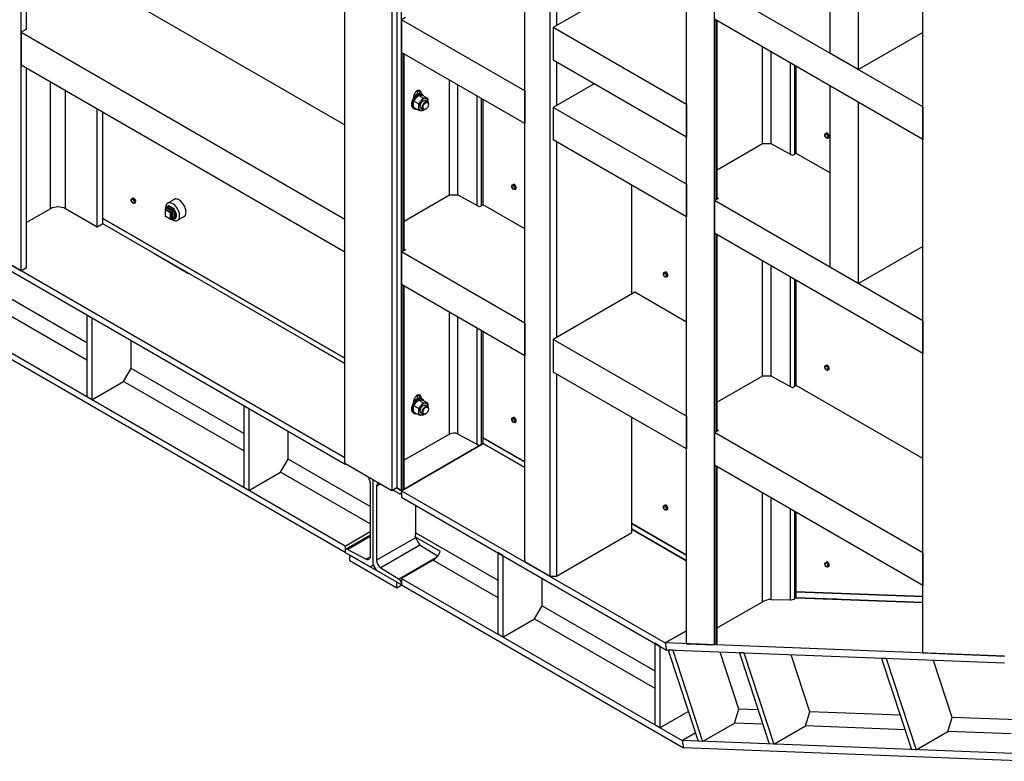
# Model space of a CAD drawing. Header units: millimetres. Extents: x 0 to 25230, y 0 to 17820.
# Tile 23 of 244: x 4573 to 6791, y 7115 to 8785. Entities that reach past the tile are written whole.
import ezdxf

# ---------------------------------------------------------------- set-up
doc = ezdxf.new("R2010")
doc.units = ezdxf.units.MM
doc.linetypes.add('SLD-Sólida', pattern=[0])
doc.layers.add('REFERÊNCIAS', color=9, linetype='SLD-Sólida')

msp = doc.modelspace()

# ---------------------------------------------------------------- linework, layer by layer
at = {"layer": 'REFERÊNCIAS', "linetype": 'SLD-Sólida', "lineweight": 25, "ltscale": 30}
for p, q in [((5305.3, 7785.5), (5305.3, 10820)), ((5411.4, 10758.8), (5411.4, 7724.2)), ((4576.5, 8219.3), (4576.5, 10209.6)), ((5422.7, 9721.1), (5422.7, 7730.8)), ((5433.3, 7724.6), (5433.3, 9715)), ((5711.1, 7564.2), (5711.1, 9554.6)), ((5767.7, 7531.6), (5767.7, 9522.8)), ((6074.7, 7380), (6074.7, 9344.7)), ((6138.3, 7377.5), (6138.3, 9308)), ((4588.9, 8764.1), (4588.9, 9198.9)), ((6398.5, 8709.5), (6398.5, 9157.8)), ((6462.1, 8672.8), (6462.1, 9121.1)), ((6607.1, 7359.3), (6607.1, 9037.4)), ((5781.8, 8992), (5781.8, 8771.5)), ((5958.6, 8873.6), (5774.8, 8767.5)), ((4760.3, 8863.1), (5305.3, 8548.5)), ((6607.1, 8589.1), (6138.3, 8859.7)), ((5441.8, 8789.9), (5433.3, 8784.9)), ((5711.1, 8624.6), (5433.3, 8784.9)), ((5433.3, 8784.9), (5433.3, 8711.5)), ((6607.1, 8515.6), (6138.3, 8786.2)), ((6141.9, 8380), (6141.9, 8784.2)), ((6143.9, 8381.2), (6143.9, 8783)), ((4588.9, 8764.1), (4576.5, 8757)), ((6074.7, 8594.3), (5774.8, 8767.5)), ((5774.8, 8767.5), (5774.8, 8694)), ((4576.5, 8757), (5305.3, 8336.2)), ((4576.5, 8757), (4576.5, 8683.5)), ((6607.1, 8756.5), (6462.1, 8672.8)), ((6245.8, 8505.3), (6245.8, 8724.2)), ((5711.1, 8551.1), (5433.3, 8711.5)), ((5436.8, 8264.4), (5436.8, 8709.4)), ((5438.9, 8265.6), (5438.9, 8708.2)), ((6074.7, 8520.8), (5774.8, 8694)), ((6265.3, 8505.3), (6265.3, 8712.9)), ((6462.1, 8672.8), (6398.5, 8709.5)), ((4576.5, 8683.5), (5305.3, 8262.8)), ((4588.9, 8226.4), (4588.9, 8676.3)), ((5781.8, 8689.9), (5781.8, 8591.9)), ((6308.9, 8481.8), (6308.9, 8687.8)), ((6318.6, 8482), (6318.6, 8682.1)), ((6322.2, 8484.1), (6322.2, 8680.1)), ((5540.8, 8389.7), (5540.8, 8649.4)), ((4642.6, 8359.5), (4642.6, 8645.3)), ((4676.5, 8359.5), (4676.5, 8625.7)), ((5469.3, 8625.3), (5468.6, 8625.7)), ((5469.3, 8626.1), (5469.3, 8625.3)), ((5469.3, 8625.3), (5469.3, 8626.1)), ((5560.2, 8389.7), (5560.2, 8638.2)), ((5866.7, 8640.9), (5774.8, 8587.8)), ((6462.1, 8599.3), (6398.5, 8636)), ((6398.5, 8227.8), (6398.5, 8636)), ((5460.9, 8609.7), (5460.9, 8612.2)), ((5465.9, 8615.2), (5461.9, 8617.4)), ((5462.3, 8617.3), (5462.3, 8618.2)), ((5476.4, 8621.2), (5469.3, 8625.3)), ((5469.3, 8617.5), (5469.3, 8625.3)), ((5469.3, 8617.5), (5469.3, 8625.3)), ((5469.3, 8625.3), (5469.3, 8625.3)), ((5481.6, 8608.7), (5471.2, 8614.7)), ((5476.4, 8621.2), (5476.4, 8618.7)), ((5480, 8616.8), (5477.9, 8618.1)), ((5492.2, 8607.7), (5481.8, 8613.7)), ((5603.8, 8366.2), (5603.8, 8613)), ((5613.6, 8366.4), (5613.6, 8607.4)), ((5617.1, 8368.5), (5617.1, 8605.3)), ((5711.1, 8624.6), (5711.1, 8551.1)), ((4748, 8318.2), (4748, 8584.5)), ((5459.4, 8586), (5461.5, 8584.8)), ((5471, 8595.5), (5460.6, 8601.5)), ((5471, 8581.3), (5460.6, 8587.4)), ((5477.1, 8585.6), (5481.8, 8582.9)), ((5483.7, 8582.5), (5481.6, 8580.4)), ((5486.8, 8583.4), (5487.7, 8583.9)), ((5491.8, 8600.2), (5487.1, 8602.9)), ((5492.7, 8600.4), (5492.6, 8599.5)), ((5492.7, 8599.5), (5492.7, 8600.4)), ((5493.9, 8594.6), (5493.9, 8595.6)), ((6074.7, 8414.7), (5774.8, 8587.8)), ((5774.8, 8587.8), (5774.8, 8514.3)), ((6074.7, 8594.3), (6074.7, 8520.8)), ((6462.1, 8191), (6462.1, 8599.3)), ((6607.1, 8589.1), (6607.1, 8515.6)), ((4760.3, 8325.4), (4760.3, 8577.4)), ((6386.3, 8523.7), (6386.4, 8525.8)), ((6387.8, 8521.2), (6386.3, 8523.7)), ((6386.4, 8525.8), (6386.8, 8528)), ((6386.8, 8528), (6389.5, 8529.6)), ((6386.8, 8528), (6388.6, 8527.8)), ((6389.5, 8518.9), (6387.8, 8521.2)), ((6391.4, 8529.4), (6389.5, 8529.6)), ((6391.3, 8518.7), (6389.5, 8518.9)), ((6390.6, 8527.7), (6393.3, 8529.2)), ((6390.6, 8527.7), (6392.1, 8525.2)), ((6393.3, 8529.2), (6391.4, 8529.4)), ((6392.1, 8525.2), (6393.9, 8522.9)), ((6394.9, 8526.8), (6393.3, 8529.2)), ((6393.4, 8520.7), (6393.3, 8518.6)), ((6393.3, 8518.6), (6396, 8520.1)), ((6393.9, 8522.9), (6393.4, 8520.7)), ((6393.9, 8522.9), (6396.5, 8524.4)), ((6396.5, 8524.4), (6394.9, 8526.8)), ((6396, 8520.1), (6396.2, 8522.3)), ((6396.2, 8522.3), (6396.5, 8524.4)), ((6074.7, 8341.2), (5774.8, 8514.3)), ((5781.8, 8510.2), (5781.8, 8069.3)), ((6245.8, 8505.3), (6143.9, 8446.5)), ((6265.6, 8505.3), (6245.8, 8505.3)), ((6313.7, 8479.2), (6265.6, 8505.3)), ((6322.2, 8484.1), (6313.7, 8479.2)), ((6398.5, 8440), (6322.2, 8484.1)), ((5681.3, 8408.1), (5681.4, 8410.2)), ((5682.8, 8405.6), (5681.3, 8408.1)), ((5681.4, 8410.2), (5681.8, 8412.5)), ((5681.8, 8412.5), (5684.5, 8414)), ((5681.8, 8412.5), (5683.6, 8412.2)), ((5684.5, 8403.4), (5682.8, 8405.6)), ((5686.3, 8413.8), (5684.5, 8414)), ((5685.6, 8412.1), (5688.2, 8413.6)), ((5685.6, 8412.1), (5687.1, 8409.6)), ((5688.2, 8413.6), (5686.3, 8413.8)), ((5687.1, 8409.6), (5688.8, 8407.3)), ((5689.8, 8411.2), (5688.2, 8413.6)), ((5688.4, 8405.1), (5688.3, 8403)), ((5688.3, 8403), (5690.9, 8404.5)), ((5688.8, 8407.3), (5688.4, 8405.1)), ((5688.8, 8407.3), (5691.5, 8408.9)), ((5691.5, 8408.9), (5689.8, 8411.2)), ((5690.9, 8404.5), (5691.2, 8406.7)), ((5691.2, 8406.7), (5691.5, 8408.9)), ((5951.5, 8167.3), (5951.5, 8412.3)), ((6074.7, 8414.7), (6074.7, 8341.2)), ((4824.6, 8379.3), (4825, 8381.6)), ((4825, 8381.6), (4827.7, 8383.1)), ((4825, 8381.6), (4826.8, 8381.3)), ((4829.6, 8382.9), (4827.7, 8383.1)), ((4828.8, 8381.2), (4831.4, 8382.8)), ((4831.4, 8382.8), (4829.6, 8382.9)), ((4833.1, 8380.4), (4831.4, 8382.8)), ((5540.8, 8389.7), (5438.9, 8330.9)), ((5560.6, 8389.7), (5540.8, 8389.7)), ((5608.6, 8363.6), (5560.6, 8389.7)), ((5686.3, 8403.1), (5684.5, 8403.4)), ((6146.8, 8382.9), (6138.3, 8377.9)), ((6143.9, 8384.6), (6146.8, 8382.9)), ((4642.6, 8359.5), (4588.9, 8328.5)), ((4748, 8318.2), (4676.5, 8359.5)), ((4824.5, 8377.2), (4824.6, 8379.3)), ((4826, 8374.8), (4824.5, 8377.2)), ((4827.7, 8372.5), (4826, 8374.8)), ((4829.5, 8372.2), (4827.7, 8372.5)), ((4828.8, 8381.2), (4830.3, 8378.8)), ((4830.3, 8378.8), (4832, 8376.5)), ((4831.6, 8374.2), (4831.5, 8372.1)), ((4831.5, 8372.1), (4834.1, 8373.6)), ((4832, 8376.5), (4831.6, 8374.2)), ((4832, 8376.5), (4834.7, 8378)), ((4834.7, 8378), (4833.1, 8380.4)), ((4834.1, 8373.6), (4834.4, 8375.8)), ((4834.4, 8375.8), (4834.7, 8378)), ((4904.8, 8360.4), (4901.2, 8358.4)), ((4901.7, 8358.3), (4905.3, 8360.4)), ((4901.9, 8361.9), (4902, 8360.5)), ((4904.5, 8363.9), (4904.2, 8363.6)), ((4904.6, 8360.3), (4904.6, 8361.6)), ((4905, 8364.1), (4904.7, 8363.9)), ((4917.3, 8353.4), (4905.3, 8360.4)), ((4909.4, 8367.1), (4905.9, 8365.1)), ((4922.5, 8381.3), (4906.5, 8372.1)), ((4906.7, 8362.8), (4918.7, 8355.9)), ((5617.1, 8368.5), (5608.6, 8363.6)), ((5711.1, 8314.2), (5617.1, 8368.5)), ((6607.1, 8107.3), (6138.3, 8377.9)), ((6138.3, 8377.9), (6138.3, 8304.5)), ((4760.3, 8337.6), (5305.3, 8023)), ((5305.3, 8023), (4760.3, 8337.6)), ((4900.7, 8357.5), (4900.7, 8343.6)), ((4913.1, 8350.2), (4901, 8357.1)), ((4901, 8357.1), (4901, 8343.2)), ((4901, 8343.2), (4913.1, 8336.3)), ((4901.2, 8342.8), (4913.3, 8335.8)), ((4901.7, 8358.3), (4913.8, 8351.4)), ((4913.1, 8336.3), (4913.1, 8350.2)), ((4913.8, 8351.4), (4917.3, 8353.4)), ((4914.3, 8335.8), (4917.8, 8337.9)), ((4914.5, 8350.2), (4918, 8352.2)), ((4914.5, 8350.2), (4914.5, 8336.3)), ((4914.5, 8336.3), (4918, 8338.3)), ((4918.7, 8337.1), (4917.6, 8337.7)), ((4918, 8338.3), (4918, 8352.2)), ((4920.8, 8352.2), (4920.8, 8338.3)), ((4922.4, 8336.5), (4925.9, 8338.5)), ((4928.8, 8333.5), (4944.7, 8342.8)), ((4760.3, 8325.4), (4748, 8318.2)), ((5305.3, 8010.8), (4760.3, 8325.4)), ((5305.3, 8010.8), (4760.3, 8325.4)), ((4920.2, 8335.8), (4920.7, 8335.8)), ((4920.8, 8336), (4921.1, 8336.2)), ((6607.1, 8033.8), (6138.3, 8304.5)), ((6141.9, 7857.4), (6141.9, 8302.4)), ((6143.9, 7858.6), (6143.9, 8301.2)), ((4576.5, 8219.3), (4469.2, 8281.2)), ((5305.3, 7798.5), (4469.2, 8281.2)), ((6607.1, 8274.7), (6462.1, 8191)), ((5306, 7783.8), (4465.3, 8269.2)), ((4873.8, 8259.9), (4953.7, 8213.8)), ((5441.8, 8267.3), (5433.3, 8262.4)), ((5711.1, 8102), (5433.3, 8262.4)), ((5433.3, 8262.4), (5433.3, 8188.9)), ((5438.9, 8269), (5441.8, 8267.3)), ((4588.9, 8226.4), (4576.5, 8219.3)), ((6245.8, 7982.7), (6245.8, 8242.4)), ((6265.3, 7982.7), (6265.3, 8231.2)), ((6462.1, 8191), (6398.5, 8227.8)), ((6022.8, 8211), (6022.9, 8213.1)), ((6024.2, 8208.5), (6022.8, 8211)), ((6022.9, 8213.1), (6023.3, 8215.3)), ((6023.3, 8215.3), (6025.9, 8216.9)), ((6023.3, 8215.3), (6025, 8215.1)), ((6026, 8206.2), (6024.2, 8208.5)), ((6027.8, 8216.7), (6025.9, 8216.9)), ((6027.7, 8205.9), (6026, 8206.2)), ((6027.1, 8214.9), (6029.7, 8216.5)), ((6027.1, 8214.9), (6028.5, 8212.5)), ((6029.7, 8216.5), (6027.8, 8216.7)), ((6028.5, 8212.5), (6030.3, 8210.2)), ((6031.3, 8214.1), (6029.7, 8216.5)), ((6029.9, 8207.9), (6029.8, 8205.8)), ((6029.8, 8205.8), (6032.4, 8207.4)), ((6030.3, 8210.2), (6029.9, 8207.9)), ((6030.3, 8210.2), (6033, 8211.7)), ((6033, 8211.7), (6031.3, 8214.1)), ((6032.4, 8207.4), (6032.7, 8209.5)), ((6032.7, 8209.5), (6033, 8211.7)), ((6308.9, 7959.2), (6308.9, 8206)), ((5711.1, 8028.5), (5433.3, 8188.9)), ((5436.8, 7726.7), (5436.8, 8186.8)), ((5438.9, 7729.6), (5438.9, 8185.6)), ((6318.6, 7959.4), (6318.6, 8200.4)), ((6322.2, 7961.5), (6322.2, 8198.3)), ((4724.3, 8057.6), (4508.9, 8181.9)), ((5958.6, 8171.4), (5774.8, 8065.2)), ((6074.7, 8104.4), (5958.6, 8171.4)), ((4724.3, 8018.4), (4486.5, 8155.6)), ((4735.6, 8113.1), (4724.3, 8119.7)), ((4724.3, 8119.7), (4724.3, 7935.9)), ((5540.8, 7852), (5540.8, 8126.8)), ((5560.2, 7852.2), (5560.2, 8115.6)), ((5306, 7585.8), (4411.2, 8102.4)), ((5306, 7600.1), (4415.1, 8114.4)), ((4735.6, 8113.1), (4735.6, 7929.4)), ((5711.1, 8102), (5711.1, 8028.5)), ((6607.1, 8107.3), (6607.1, 8033.8)), ((5603.8, 7828.6), (5603.8, 8090.4)), ((5613.6, 7828.7), (5613.6, 8084.8)), ((5617.1, 7830.8), (5617.1, 8082.7)), ((4824, 8000), (4824, 8062.1)), ((5227.4, 8055.8), (5305.3, 8010.8)), ((6074.7, 7892.1), (5774.8, 8065.2)), ((5774.8, 8065.2), (5774.8, 7991.7)), ((6386.4, 8003.2), (6386.8, 8005.5)), ((6386.8, 8005.5), (6389.5, 8007)), ((6386.8, 8005.5), (6388.6, 8005.2)), ((6391.4, 8006.8), (6389.5, 8007)), ((6390.6, 8005.1), (6393.3, 8006.6)), ((6390.6, 8005.1), (6392.1, 8002.6)), ((6393.3, 8006.6), (6391.4, 8006.8)), ((6394.9, 8004.2), (6393.3, 8006.6)), ((4807, 7970.6), (4824, 8000)), ((5077.8, 7853.5), (4824, 8000)), ((6074.7, 7818.6), (5774.8, 7991.7)), ((5781.8, 7987.7), (5781.8, 7531.6)), ((6245.8, 7982.7), (6143.9, 7923.9)), ((6265.6, 7982.7), (6245.8, 7982.7)), ((6313.7, 7956.6), (6265.6, 7982.7)), ((6386.3, 8001.1), (6386.4, 8003.2)), ((6387.8, 7998.6), (6386.3, 8001.1)), ((6389.5, 7996.4), (6387.8, 7998.6)), ((6391.3, 7996.1), (6389.5, 7996.4)), ((6392.1, 8002.6), (6393.9, 8000.3)), ((6393.4, 7998.1), (6393.3, 7996)), ((6393.3, 7996), (6396, 7997.5)), ((6393.9, 8000.3), (6393.4, 7998.1)), ((6393.9, 8000.3), (6396.5, 8001.9)), ((6396.5, 8001.9), (6394.9, 8004.2)), ((6396, 7997.5), (6396.2, 7999.7)), ((6396.2, 7999.7), (6396.5, 8001.9)), ((4735.6, 7929.4), (4807, 7970.6)), ((5077.8, 7814.3), (4807, 7970.6)), ((6322.2, 7961.5), (6313.7, 7956.6)), ((6607.1, 7797), (6322.2, 7961.5)), ((5469.3, 7939.4), (5468.6, 7939.8)), ((5469.3, 7940.2), (5469.3, 7939.4)), ((5469.3, 7939.4), (5469.3, 7940.2)), ((5476.4, 7935.3), (5469.3, 7939.4)), ((5469.3, 7931.6), (5469.3, 7939.4)), ((5469.3, 7931.6), (5469.3, 7939.4)), ((5469.3, 7939.4), (5469.3, 7939.4)), ((4735.6, 7929.4), (4724.3, 7935.9)), ((5460.9, 7923.8), (5460.9, 7926.3)), ((5465.9, 7929.3), (5461.9, 7931.5)), ((5462.3, 7931.4), (5462.3, 7932.3)), ((5481.6, 7922.8), (5471.2, 7928.8)), ((5476.4, 7935.3), (5476.4, 7932.8)), ((5480, 7930.9), (5477.9, 7932.2)), ((5492.2, 7921.8), (5481.8, 7927.9)), ((5491.8, 7914.3), (5487.1, 7917)), ((5089.1, 7909), (5077.8, 7915.6)), ((5077.8, 7915.6), (5077.8, 7731.8)), ((5089.1, 7909), (5089.1, 7725.3)), ((5459.4, 7900.1), (5461.5, 7898.9)), ((5471, 7909.6), (5460.6, 7915.6)), ((5471, 7895.4), (5460.6, 7901.5)), ((5477.1, 7899.7), (5481.8, 7897)), ((5483.7, 7896.6), (5481.6, 7894.5)), ((5486.8, 7897.5), (5487.7, 7898)), ((5492.7, 7914.5), (5492.6, 7913.6)), ((5492.7, 7913.6), (5492.7, 7914.5)), ((5493.9, 7908.7), (5493.9, 7909.7)), ((5681.3, 7883.4), (5681.4, 7885.5)), ((5682.8, 7881), (5681.3, 7883.4)), ((5681.4, 7885.5), (5681.8, 7887.8)), ((5681.8, 7887.8), (5684.5, 7889.3)), ((5681.8, 7887.8), (5683.6, 7887.5)), ((5684.5, 7878.7), (5682.8, 7881)), ((5686.3, 7889.1), (5684.5, 7889.3)), ((5686.3, 7878.4), (5684.5, 7878.7)), ((5685.6, 7887.4), (5688.2, 7889)), ((5685.6, 7887.4), (5687.1, 7885)), ((5688.2, 7889), (5686.3, 7889.1)), ((5687.1, 7885), (5688.8, 7882.7)), ((5689.8, 7886.6), (5688.2, 7889)), ((5688.4, 7880.4), (5688.3, 7878.3)), ((5688.3, 7878.3), (5690.9, 7879.9)), ((5688.8, 7882.7), (5688.4, 7880.4)), ((5688.8, 7882.7), (5691.5, 7884.2)), ((5691.5, 7884.2), (5689.8, 7886.6)), ((5690.9, 7879.9), (5691.2, 7882)), ((5691.2, 7882), (5691.5, 7884.2)), ((5951.5, 7629.6), (5951.5, 7889.7)), ((6074.7, 7892.1), (6074.7, 7818.6)), ((5177.5, 7795.9), (5177.5, 7858)), ((5540.8, 7852), (5438.9, 7793.2)), ((5540.8, 7852), (5438.9, 7793.2)), ((5603.8, 7828.6), (5560.2, 7852.2)), ((6146.8, 7860.3), (6138.3, 7855.4)), ((6607.1, 7584.7), (6138.3, 7855.4)), ((6138.3, 7855.4), (6138.3, 7781.9)), ((6143.9, 7862), (6146.8, 7860.3)), ((5433.3, 7724.6), (5617.1, 7830.8)), ((5617.1, 7830.8), (5433.3, 7724.6)), ((5617.1, 7830.8), (5613.6, 7828.7)), ((5711.1, 7789.6), (5617.1, 7843.8)), ((5711.1, 7788.8), (5617.1, 7843)), ((5711.1, 7776.5), (5617.1, 7830.8)), ((5617.1, 7830.8), (5711.1, 7776.5)), ((5160.6, 7766.5), (5177.5, 7795.9)), ((5362.6, 7689.1), (5177.5, 7795.9)), ((5411.4, 7724.2), (5305.3, 7785.5)), ((5306, 7785.1), (5306, 7783.8)), ((5307.1, 7784.4), (5306, 7783.8)), ((5089.1, 7725.3), (5160.6, 7766.5)), ((5362.6, 7649.9), (5160.6, 7766.5)), ((6607.1, 7511.3), (6138.3, 7781.9)), ((6141.9, 7379.6), (6141.9, 7779.8)), ((6143.9, 7381.6), (6143.9, 7778.6)), ((5362.6, 7742.6), (5362.6, 7576)), ((5369.6, 7557.2), (5369.6, 7748.3)), ((5369.6, 7557.2), (5369.6, 7748.3)), ((5385.2, 7739.3), (5376.7, 7734.4)), ((5089.1, 7725.3), (5077.8, 7731.8)), ((5376.7, 7734.4), (5376.7, 7567.9)), ((5422.7, 7730.8), (5411.4, 7724.2)), ((5427.8, 7718), (5413.7, 7725.6)), ((5433.3, 7724.6), (5422.7, 7730.8)), ((5422.7, 7730.8), (5433.3, 7724.6)), ((5431.6, 7717.7), (5433.3, 7718.6)), ((5436.8, 7726.7), (5433.3, 7724.6)), ((5433.3, 7724.6), (6027.1, 7381.8)), ((5433.3, 7724.6), (5433.3, 7710.4)), ((5433.3, 7724.6), (5433.3, 7721.3)), ((6245.8, 7474.4), (6245.8, 7719.8)), ((5433.3, 7710.4), (6029.9, 7365.9)), ((6265.3, 7479.7), (6265.3, 7708.6)), ((5465.1, 7629.9), (5465.1, 7692)), ((6022.8, 7686.3), (6022.9, 7688.4)), ((6024.2, 7683.9), (6022.8, 7686.3)), ((6022.9, 7688.4), (6023.3, 7690.7)), ((6023.3, 7690.7), (6025.9, 7692.2)), ((6023.3, 7690.7), (6025, 7690.4)), ((6026, 7681.6), (6024.2, 7683.9)), ((6027.8, 7692), (6025.9, 7692.2)), ((6027.7, 7681.3), (6026, 7681.6)), ((6027.1, 7690.3), (6029.7, 7691.8)), ((6027.1, 7690.3), (6028.5, 7687.8)), ((6029.7, 7691.8), (6027.8, 7692)), ((6028.5, 7687.8), (6030.3, 7685.6)), ((6031.3, 7689.4), (6029.7, 7691.8)), ((6029.9, 7683.3), (6029.8, 7681.2)), ((6029.8, 7681.2), (6032.4, 7682.7)), ((6030.3, 7685.6), (6029.9, 7683.3)), ((6030.3, 7685.6), (6033, 7687.1)), ((6033, 7687.1), (6031.3, 7689.4)), ((6032.4, 7682.7), (6032.7, 7684.9)), ((6032.7, 7684.9), (6033, 7687.1)), ((6308.9, 7478.9), (6308.9, 7683.4)), ((6318.6, 7481.6), (6318.6, 7677.8)), ((6322.2, 7483.6), (6322.2, 7675.7)), ((6074.7, 7579.7), (5951.5, 7650.8)), ((6074.7, 7578.9), (5951.5, 7650)), ((5306, 7600.1), (5362.6, 7632.8)), ((5465.1, 7629.9), (5650.2, 7523.1)), ((5951.5, 7629.6), (5781.8, 7531.6)), ((6074.7, 7566.6), (5951.5, 7637.7)), ((5951.5, 7637.7), (6074.7, 7566.6)), ((5362.6, 7624.5), (5307.7, 7592.8)), ((5311.5, 7592.5), (5362.6, 7622)), ((5464.9, 7618.8), (5376.7, 7567.9)), ((5463.6, 7621.1), (5520.2, 7588.4)), ((5474.9, 7601.5), (5463.6, 7621.1)), ((5306, 7600.1), (5306, 7585.8)), ((5306, 7589.1), (5306, 7585.8)), ((5306, 7585.8), (5362.6, 7553.2)), ((5353, 7570.1), (5311.5, 7592.5)), ((5474.7, 7601.9), (5386.3, 7550.9)), ((5514.5, 7577.1), (5474.9, 7601.5)), ((5661.5, 7578.6), (5650.2, 7585.2)), ((5650.2, 7585.2), (5650.2, 7401.4)), ((6607.1, 7584.7), (6607.1, 7511.3)), ((5422.7, 7518.5), (5316.6, 7579.7)), ((5316.6, 7566.6), (5316.6, 7579.7)), ((5422.7, 7505.4), (5316.6, 7566.6)), ((5353, 7570.1), (5362.6, 7575.6)), ((5511.9, 7573.9), (5427.8, 7525.3)), ((5504.7, 7567.9), (5433.3, 7526.6)), ((5504.7, 7567.9), (5650.2, 7483.9)), ((5661.5, 7578.6), (5661.5, 7394.9)), ((5767.7, 7531.6), (5711.1, 7564.2)), ((6386.4, 7560.2), (6386.8, 7562.5)), ((6386.8, 7562.5), (6389.5, 7564)), ((6386.8, 7562.5), (6388.6, 7562.2)), ((6391.4, 7563.8), (6389.5, 7564)), ((6390.6, 7562.1), (6393.3, 7563.6)), ((6390.6, 7562.1), (6392.1, 7559.6)), ((6393.3, 7563.6), (6391.4, 7563.8)), ((6394.9, 7561.2), (6393.3, 7563.6)), ((6396.5, 7558.9), (6394.9, 7561.2)), ((5362.6, 7553.2), (5369.6, 7557.2)), ((5369.6, 7557.2), (5362.6, 7553.2)), ((5369.6, 7557.2), (5376.7, 7545)), ((5433.3, 7512.3), (5376.7, 7545)), ((5386.3, 7550.9), (5427.8, 7525.3)), ((6386.3, 7558.1), (6386.4, 7560.2)), ((6387.8, 7555.6), (6386.3, 7558.1)), ((6389.5, 7553.4), (6387.8, 7555.6)), ((6391.3, 7553.1), (6389.5, 7553.4)), ((6392.1, 7559.6), (6393.9, 7557.3)), ((6393.4, 7555.1), (6393.3, 7553)), ((6393.3, 7553), (6396, 7554.5)), ((6393.9, 7557.3), (6393.4, 7555.1)), ((6393.9, 7557.3), (6396.5, 7558.9)), ((6396, 7554.5), (6396.2, 7556.7)), ((6396.2, 7556.7), (6396.5, 7558.9)), ((5422.7, 7505.4), (5422.7, 7518.5)), ((5433.3, 7526.6), (5433.3, 7512.3)), ((5433.3, 7526.6), (6065.1, 7161.9)), ((5749.9, 7465.5), (5749.9, 7527.6)), ((5781.8, 7531.6), (5767.7, 7531.6)), ((5434, 7511.9), (5422.7, 7505.4)), ((5433.3, 7515.7), (5433.3, 7512.3)), ((5433.3, 7512.3), (6067.9, 7146)), ((6322.2, 7497.8), (6607.1, 7486.8)), ((6322.2, 7497.2), (6607.1, 7486.1)), ((6143.9, 7415.6), (6245.8, 7474.4)), ((6265.3, 7479.7), (6308.9, 7478.9)), ((6322.2, 7483.6), (6318.6, 7481.6)), ((6607.1, 7472.6), (6322.2, 7483.6)), ((6322.2, 7483.6), (6607.1, 7472.6)), ((6413.9, 7480.1), (6341.5, 7482.9)), ((5732.9, 7436.1), (5749.9, 7465.5)), ((5749.9, 7465.5), (6003.7, 7319)), ((5661.5, 7394.9), (5732.9, 7436.1)), ((5732.9, 7436.1), (6003.7, 7279.8)), ((6074.7, 7409.3), (6027.1, 7381.8)), ((6027.1, 7381.8), (6074.7, 7409.3)), ((5661.5, 7394.9), (5650.2, 7401.4)), ((6015, 7374.5), (6003.7, 7381.1)), ((6003.7, 7381.1), (6003.7, 7197.3)), ((6015, 7374.5), (6015, 7190.8)), ((6027.1, 7381.8), (6029.9, 7365.9)), ((6790.9, 7352.2), (6027.1, 7381.8)), ((6027.1, 7381.8), (6029.9, 7365.9)), ((6790.9, 7336.4), (6029.9, 7365.9)), ((6044, 7365.4), (6033.8, 7365.8)), ((6033.8, 7365.8), (6101, 7160.5)), ((6044, 7365.4), (6111.3, 7160.1)), ((6074.7, 7380), (6138.3, 7377.5)), ((6141.9, 7379.6), (6138.3, 7377.5)), ((6192.5, 7233), (6150.5, 7361.3)), ((6204.3, 7359.2), (6194, 7359.6)), ((6194, 7359.6), (6261.2, 7154.3)), ((6204.3, 7359.2), (6271.5, 7153.9)), ((6352.7, 7226.8), (6310.7, 7355)), ((6524.7, 7346.7), (6514.4, 7347.1)), ((6514.4, 7347.1), (6581.7, 7141.8)), ((6524.7, 7346.7), (6591.9, 7141.4)), ((6607.1, 7359.3), (6790.9, 7352.2)), ((6673.1, 7214.3), (6631.1, 7342.6)), ((6182.7, 7201.3), (6192.5, 7233)), ((6236, 7231.3), (6192.5, 7233)), ((6015, 7190.8), (6079, 7227.7)), ((6342.9, 7195.1), (6352.7, 7226.8)), ((6556.4, 7218.9), (6352.7, 7226.8)), ((6663.3, 7182.6), (6673.1, 7214.3)), ((6858, 7207.2), (6673.1, 7214.3)), ((6015, 7190.8), (6003.7, 7197.3)), ((6111.3, 7160.1), (6182.7, 7201.3)), ((6246.6, 7198.8), (6182.7, 7201.3)), ((6271.5, 7153.9), (6342.9, 7195.1)), ((6567.1, 7186.4), (6342.9, 7195.1)), ((6065.1, 7161.9), (6094.9, 7179.1)), ((6094.9, 7179.1), (6065.1, 7161.9)), ((6591.9, 7141.4), (6663.3, 7182.6)), ((6805.9, 7177.1), (6663.3, 7182.6)), ((6065.1, 7161.9), (6067.9, 7146)), ((6065.1, 7161.9), (6067.9, 7146)), ((6828.9, 7132.2), (6065.1, 7161.9)), ((6858.2, 7115.3), (6067.9, 7146)), ((6111.3, 7160.1), (6101, 7160.5)), ((6271.5, 7153.9), (6261.2, 7154.3)), ((6591.9, 7141.4), (6581.7, 7141.8))]:
    msp.add_line(p, q, dxfattribs=at)
at = {"layer": 'REFERÊNCIAS', "linetype": 'SLD-Sólida', "lineweight": 25, "ltscale": 30, "flags": 128}
for points in [[(5460.9, 8612.2), (5461, 8614), (5461.4, 8615.8), (5462, 8617.6), (5462.9, 8619.5), (5463.9, 8621.2), (5465.2, 8622.8), (5466.5, 8624.1), (5467.9, 8625.3), (5469.4, 8626.1), (5470.8, 8626.6), (5472.1, 8626.8), (5473.3, 8626.6), (5474.4, 8626.1), (5475.2, 8625.3), (5475.9, 8624.2), (5476.3, 8622.8), (5476.4, 8621.2)], [(5468.6, 8617.1), (5466.8, 8615.9), (5465, 8614.5), (5463.3, 8612.8), (5461.7, 8610.8), (5460.2, 8608.7), (5458.9, 8606.5), (5457.8, 8604.2), (5456.9, 8601.9), (5456.2, 8599.5), (5455.8, 8597.2), (5455.6, 8595), (5455.6, 8592.9), (5455.9, 8591), (5456.5, 8589.4), (5457.3, 8587.9), (5458.3, 8586.8), (5459.4, 8586)], [(5470.8, 8615.9), (5468.9, 8614.7), (5467.2, 8613.2), (5465.4, 8611.5), (5463.8, 8609.6), (5462.3, 8607.5), (5461, 8605.3), (5459.9, 8603), (5459, 8600.6), (5458.3, 8598.3), (5457.9, 8596), (5457.7, 8593.8), (5457.7, 8591.7), (5458.1, 8589.8), (5458.6, 8588.1), (5459.4, 8586.7), (5460.4, 8585.6), (5461.7, 8584.7), (5463.1, 8584.1), (5464.6, 8583.9), (5466.3, 8584), (5466.3, 8584)], [(5477.9, 8618.1), (5477, 8618.5), (5475.6, 8618.8), (5474, 8618.9), (5472.2, 8618.6), (5470.5, 8618), (5468.6, 8617.1)], [(5483.1, 8613), (5482.5, 8614.2), (5481.6, 8615.5), (5480.5, 8616.5), (5479.2, 8617.2), (5477.7, 8617.6), (5476.1, 8617.7), (5474.4, 8617.4), (5472.6, 8616.8), (5470.8, 8615.9)], [(5475, 8590.2), (5475.1, 8591.8), (5475.5, 8593.5), (5476.1, 8595.3), (5477, 8597), (5478, 8598.6), (5479.1, 8600), (5480.4, 8601.2), (5481.7, 8602.2), (5483.1, 8602.9), (5484.4, 8603.3), (5485.6, 8603.4), (5486.7, 8603.1), (5487.1, 8602.9)], [(5487.4, 8607.9), (5486.1, 8607.9), (5484.8, 8607.7), (5483.5, 8607.2), (5482.1, 8606.5), (5480.7, 8605.6), (5479.3, 8604.5), (5478, 8603.2), (5476.8, 8601.8)], [(5492.7, 8600.4), (5492.6, 8601.9), (5492.3, 8603.4), (5491.9, 8604.6), (5491.3, 8605.7), (5490.5, 8606.6), (5489.6, 8607.3), (5488.5, 8607.7), (5487.4, 8607.9)], [(5471.5, 8588.2), (5471.6, 8586.6), (5471.8, 8585.2), (5472.3, 8583.9), (5472.9, 8582.8), (5473.7, 8582), (5474.6, 8581.3), (5475.6, 8580.8), (5476.8, 8580.6)], [(5486.8, 8583.4), (5485.5, 8582.7), (5484.2, 8582.4), (5483, 8582.4), (5482, 8582.8), (5481.1, 8583.5), (5480.4, 8584.4), (5480, 8585.6), (5479.8, 8587.1), (5479.8, 8588.6), (5480.2, 8590.3), (5480.7, 8592.1), (5481.5, 8593.8), (5482.5, 8595.4), (5483.6, 8596.9), (5484.9, 8598.2), (5486.2, 8599.3), (5487.5, 8600), (5488.8, 8600.5), (5490.1, 8600.6), (5491.2, 8600.5), (5492.2, 8600), (5493, 8599.1), (5493.5, 8598), (5493.8, 8596.7), (5493.9, 8595.6)], [(5487.7, 8583.9), (5486.5, 8583.3), (5485.3, 8583), (5484.2, 8583.1), (5483.2, 8583.5), (5482.5, 8584.2), (5481.9, 8585.2), (5481.6, 8586.4), (5481.5, 8587.8), (5481.7, 8589.3), (5482.2, 8590.9), (5482.8, 8592.6), (5483.7, 8594.1), (5484.7, 8595.5), (5485.9, 8596.8), (5487.1, 8597.8), (5488.4, 8598.5), (5489.6, 8598.9), (5490.7, 8599), (5491.8, 8598.8), (5492.6, 8598.2), (5493.3, 8597.4), (5493.7, 8596.3), (5493.9, 8594.9), (5493.8, 8593.5), (5493.5, 8591.9), (5493, 8590.3), (5492.2, 8588.7), (5491.3, 8587.2), (5490.2, 8585.9), (5489, 8584.7), (5487.7, 8583.9)], [(4941.4, 8340.8), (4942.1, 8341), (4943.5, 8341.8), (4944.8, 8342.8), (4945.9, 8344.2), (4946.7, 8345.8), (4947.4, 8347.6), (4947.7, 8349.6), (4947.9, 8351.9), (4947.7, 8354.2), (4947.4, 8356.7), (4946.7, 8359.3), (4945.9, 8361.9), (4944.8, 8364.4), (4943.5, 8366.9), (4942.1, 8369.4), (4940.5, 8371.6), (4938.7, 8373.8), (4936.9, 8375.7), (4934.9, 8377.4), (4932.9, 8378.8), (4930.9, 8380), (4929, 8380.8), (4927, 8381.4), (4925.2, 8381.6), (4923.4, 8381.5), (4921.8, 8381.1), (4920.3, 8380.3), (4919.1, 8379.4)], [(4901.5, 8358.5), (4901.8, 8360.1), (4902.5, 8361.6), (4903.3, 8362.8), (4904.4, 8363.7), (4905.6, 8364.3), (4907, 8364.6), (4908.6, 8364.6), (4910.2, 8364.2), (4911.9, 8363.6), (4913.6, 8362.6), (4915.2, 8361.3), (4916.9, 8359.8), (4918.4, 8358.1), (4919.8, 8356.1), (4921.1, 8354.1), (4922.1, 8351.9), (4923, 8349.7), (4923.6, 8347.5), (4924, 8345.4), (4924.1, 8343.4), (4924, 8341.5), (4923.6, 8339.8), (4923, 8338.3), (4922.1, 8337.1), (4921.1, 8336.2), (4919.8, 8335.6), (4918.4, 8335.3), (4916.9, 8335.3), (4915.2, 8335.7), (4914.5, 8335.9)], [(4916.5, 8335.4), (4916.7, 8335.2), (4918.6, 8334.1), (4920.6, 8333.3), (4922.5, 8332.7), (4924.4, 8332.5), (4926.1, 8332.6), (4927.7, 8333), (4929.1, 8333.8), (4930.4, 8334.8), (4931.4, 8336.1), (4932.3, 8337.7), (4932.9, 8339.5), (4933.3, 8341.5), (4933.4, 8343.7), (4933.3, 8346.1), (4932.9, 8348.5), (4932.3, 8351.1), (4931.4, 8353.6), (4930.4, 8356.1), (4929.1, 8358.6), (4927.7, 8361), (4926.1, 8363.3), (4924.4, 8365.4), (4922.5, 8367.3), (4920.6, 8369), (4918.6, 8370.4), (4916.7, 8371.5), (4914.7, 8372.4), (4912.8, 8372.9), (4911, 8373.1), (4909.2, 8373), (4907.6, 8372.6), (4906.2, 8371.9), (4904.9, 8370.8), (4903.9, 8369.5), (4903, 8367.9), (4902.4, 8366.1), (4902, 8364.1), (4901.9, 8361.9), (4901.9, 8361.9)], [(4904.5, 8363.9), (4905.4, 8364.8), (4906.7, 8365.4), (4908, 8365.8), (4909.6, 8365.8), (4911.2, 8365.5), (4912.8, 8364.9), (4914.5, 8364), (4916.2, 8362.8), (4917.9, 8361.3), (4919.5, 8359.7), (4920.9, 8357.8), (4922.2, 8355.8), (4923.4, 8353.7), (4924.3, 8351.5), (4925, 8349.3), (4925.5, 8347.1), (4925.8, 8345), (4925.8, 8343.1), (4925.5, 8341.3), (4925, 8339.7), (4924.3, 8338.3), (4923.4, 8337.2), (4922.2, 8336.4), (4920.9, 8335.9), (4920.7, 8335.8)], [(4905, 8364.1), (4906, 8364.5), (4907.4, 8364.8), (4908.9, 8364.8), (4910.5, 8364.4), (4912.2, 8363.8), (4913.9, 8362.8), (4915.6, 8361.5), (4917.2, 8360), (4918.8, 8358.3), (4920.2, 8356.3), (4921.4, 8354.3), (4922.5, 8352.1), (4923.3, 8349.9), (4923.9, 8347.8), (4924.3, 8345.6), (4924.4, 8343.6), (4924.3, 8341.7), (4923.9, 8340), (4923.3, 8338.5), (4922.5, 8337.3), (4921.4, 8336.4), (4921.1, 8336.2)], [(5460.9, 7926.3), (5461, 7928.1), (5461.4, 7929.9), (5462, 7931.7), (5462.9, 7933.6), (5463.9, 7935.3), (5465.2, 7936.9), (5466.5, 7938.2), (5467.9, 7939.4), (5469.4, 7940.2), (5470.8, 7940.7), (5472.1, 7940.9), (5473.3, 7940.7), (5474.4, 7940.2), (5475.2, 7939.4), (5475.9, 7938.3), (5476.3, 7936.9), (5476.4, 7935.3)], [(5468.6, 7931.2), (5466.8, 7930), (5465, 7928.6), (5463.3, 7926.9), (5461.7, 7924.9), (5460.2, 7922.9), (5458.9, 7920.6), (5457.8, 7918.3), (5456.9, 7916), (5456.2, 7913.6), (5455.8, 7911.3), (5455.6, 7909.1), (5455.6, 7907), (5455.9, 7905.2), (5456.5, 7903.5), (5457.3, 7902), (5458.3, 7900.9), (5459.4, 7900.1)], [(5470.8, 7930), (5468.9, 7928.8), (5467.2, 7927.4), (5465.4, 7925.6), (5463.8, 7923.7), (5462.3, 7921.6), (5461, 7919.4), (5459.9, 7917.1), (5459, 7914.7), (5458.3, 7912.4), (5457.9, 7910.1), (5457.7, 7907.9), (5457.7, 7905.8), (5458.1, 7903.9), (5458.6, 7902.3), (5459.4, 7900.8), (5460.4, 7899.7), (5461.7, 7898.8), (5463.1, 7898.3), (5464.6, 7898), (5466.3, 7898.1), (5466.3, 7898.1)], [(5477.9, 7932.2), (5477, 7932.6), (5475.6, 7932.9), (5474, 7933), (5472.2, 7932.7), (5470.5, 7932.1), (5468.6, 7931.2)], [(5483.1, 7927.1), (5482.5, 7928.3), (5481.6, 7929.6), (5480.5, 7930.6), (5479.2, 7931.3), (5477.7, 7931.7), (5476.1, 7931.8), (5474.4, 7931.5), (5472.6, 7930.9), (5470.8, 7930)], [(5475, 7904.3), (5475.1, 7905.9), (5475.5, 7907.6), (5476.1, 7909.4), (5477, 7911.1), (5478, 7912.7), (5479.1, 7914.1), (5480.4, 7915.4), (5481.7, 7916.3), (5483.1, 7917), (5484.4, 7917.4), (5485.6, 7917.5), (5486.7, 7917.2), (5487.1, 7917)], [(5487.4, 7922), (5486.1, 7922), (5484.8, 7921.8), (5483.5, 7921.3), (5482.1, 7920.6), (5480.7, 7919.7), (5479.3, 7918.6), (5478, 7917.4), (5476.8, 7915.9)], [(5492.7, 7914.5), (5492.6, 7916), (5492.3, 7917.5), (5491.9, 7918.7), (5491.3, 7919.8), (5490.5, 7920.7), (5489.6, 7921.4), (5488.5, 7921.8), (5487.4, 7922)], [(5471.5, 7902.3), (5471.6, 7900.7), (5471.8, 7899.3), (5472.3, 7898), (5472.9, 7897), (5473.7, 7896.1), (5474.6, 7895.4), (5475.6, 7894.9), (5476.8, 7894.7)], [(5486.8, 7897.5), (5485.5, 7896.8), (5484.2, 7896.5), (5483, 7896.5), (5482, 7896.9), (5481.1, 7897.6), (5480.4, 7898.5), (5480, 7899.7), (5479.8, 7901.2), (5479.8, 7902.7), (5480.2, 7904.4), (5480.7, 7906.2), (5481.5, 7907.9), (5482.5, 7909.5), (5483.6, 7911), (5484.9, 7912.3), (5486.2, 7913.4), (5487.5, 7914.1), (5488.8, 7914.6), (5490.1, 7914.8), (5491.2, 7914.6), (5492.2, 7914.1), (5493, 7913.2), (5493.5, 7912.2), (5493.8, 7910.8), (5493.9, 7909.7)], [(5487.7, 7898), (5486.5, 7897.4), (5485.3, 7897.1), (5484.2, 7897.2), (5483.2, 7897.6), (5482.5, 7898.3), (5481.9, 7899.3), (5481.6, 7900.5), (5481.5, 7901.9), (5481.7, 7903.4), (5482.2, 7905.1), (5482.8, 7906.7), (5483.7, 7908.2), (5484.7, 7909.6), (5485.9, 7910.9), (5487.1, 7911.9), (5488.4, 7912.6), (5489.6, 7913), (5490.7, 7913.1), (5491.8, 7912.9), (5492.6, 7912.3), (5493.3, 7911.5), (5493.7, 7910.4), (5493.9, 7909), (5493.8, 7907.6), (5493.5, 7906), (5493, 7904.4), (5492.2, 7902.8), (5491.3, 7901.3), (5490.2, 7900), (5489, 7898.8), (5487.7, 7898)], [(5381.5, 7741.5), (5381.5, 7741.5), (5380.1, 7741.1), (5378.9, 7740.4), (5378, 7739.3), (5377.3, 7737.9), (5376.9, 7736.3), (5376.7, 7734.4)], [(5362.6, 7576), (5362.4, 7574.2), (5362, 7572.5), (5361.3, 7571.2), (5360.3, 7570.1), (5359.2, 7569.4), (5357.8, 7569), (5356.3, 7569), (5354.7, 7569.4), (5353, 7570.1)]]:
    msp.add_lwpolyline(points, dxfattribs=at)
at = {"layer": 'REFERÊNCIAS', "linetype": 'SLD-Sólida', "lineweight": 25, "ltscale": 900}
for centre, radius, start, end in [((5494.5, 8587.1), 23, 140.2279, 177.3607), ((5479.9, 8589.7), 4.95, 173.8709, 234.8169), ((5477, 8590.7), 10.1, 268.9144, 305.6081), ((6388.4, 8525.8), 1.98, 85.0519, 180.4746), ((6393.5, 8525.4), 7.05, 176.8405, 216.1936), ((6392.5, 8524), 5.43, 210.3011, 257.4119), ((6387.4, 8522.5), 5.43, 30.3011, 77.4119), ((6391.3, 8527), 2.48, 68.0641, 100.4932), ((6391.5, 8520.6), 1.98, 265.0519, 0.4746), ((6386.4, 8521), 7.05, 356.8405, 36.1936), ((6388.1, 8522.2), 8.35, 22.7833, 45.8502), ((6392.8, 8522.9), 3.64, 336.8757, 9.4366), ((5683.4, 8410.2), 1.98, 85.0519, 180.4746), ((5688.4, 8409.8), 7.05, 176.8405, 216.1936), ((5687.4, 8408.4), 5.43, 210.3011, 257.4119), ((5682.4, 8406.9), 5.43, 30.3011, 77.4119), ((5686.3, 8411.4), 2.48, 68.0641, 100.4932), ((5686.4, 8405.1), 1.98, 265.0519, 0.4746), ((5681.4, 8405.5), 7.05, 356.8405, 36.1936), ((5683.1, 8406.6), 8.35, 22.7833, 45.8502), ((5687.8, 8407.3), 3.64, 336.8757, 9.4366), ((4829.5, 8380.6), 2.48, 68.0641, 100.4932), ((4826.3, 8375.7), 8.35, 22.7833, 45.8502), ((4659.6, 8326.7), 36.9, 62.6097, 117.3903), ((4826.6, 8379.4), 1.98, 85.0519, 180.4746), ((4831.6, 8379), 7.05, 176.8405, 216.1936), ((4830.6, 8377.5), 5.43, 210.3011, 257.4119), ((4825.6, 8376), 5.43, 30.3011, 77.4119), ((4829.6, 8374.2), 1.98, 265.0519, 0.4746), ((4824.6, 8374.6), 7.05, 356.8405, 36.1936), ((4831, 8376.4), 3.64, 336.8757, 9.4366), ((4905.9, 8361.8), 1.31, 50.7967, 189.214), ((4904.2, 8360.7), 0.959, 4.0118, 67.2654), ((4905, 8360), 0.503, 54.3824, 114.3071), ((4903.6, 8363), 3.07, 302.6055, 357.3945), ((4901.7, 8357.5), 1, 119.9973, 180), ((4901.2, 8357.6), 0.503, 185.6948, 245.6253), ((4901.7, 8343.6), 1, 180, 240.0027), ((4901.2, 8343.7), 0.503, 185.6948, 245.6253), ((4902.6, 8357), 1.54, 122.6055, 177.3945), ((4901.5, 8343.2), 0.493, 173.7012, 234.9867), ((4901.5, 8357.9), 0.503, 54.3824, 114.3071), ((4914.6, 8350.1), 1.54, 122.6055, 177.3945), ((4913.8, 8351.5), 1.54, 242.6097, 297.3903), ((4912.9, 8350.1), 1.54, 2.6055, 57.3945), ((4915.6, 8356), 3.07, 302.6055, 357.3945), ((4916.5, 8352.1), 1.54, 2.6055, 57.3945), ((4917.5, 8338.3), 0.493, 305.0133, 6.2988), ((4919.4, 8349.5), 3.07, 62.6097, 117.3903), ((4919.4, 8335.6), 3.07, 62.6097, 117.3903), ((4917.8, 8337.2), 0.959, 352.7389, 55.9964), ((4916.2, 8352), 4.61, 2.6055, 57.3945), ((4919.5, 8338.1), 1.31, 230.7967, 9.214), ((4913.8, 8337.6), 1.54, 242.6097, 297.3903), ((4913.6, 8336.2), 0.493, 173.7012, 234.9867), ((4913.8, 8336.7), 1, 240.0027, 299.9973), ((4914, 8336.2), 0.48, 304.0564, 7.2558), ((6024.9, 8213.1), 1.98, 85.0519, 180.4746), ((6029.9, 8212.7), 7.05, 176.8405, 216.1936), ((6028.9, 8211.2), 5.43, 210.3011, 257.4119), ((6023.9, 8209.8), 5.43, 30.3011, 77.4119), ((6027.8, 8214.3), 2.48, 68.0641, 100.4932), ((6027.9, 8207.9), 1.98, 265.0519, 0.4746), ((6022.9, 8208.3), 7.05, 356.8405, 36.1936), ((6024.6, 8209.5), 8.35, 22.7833, 45.8502), ((6029.2, 8210.2), 3.64, 336.8757, 9.4366), ((6388.4, 8003.2), 1.98, 85.0519, 180.4746), ((6387.4, 7999.9), 5.43, 30.3011, 77.4119), ((6391.3, 8004.4), 2.48, 68.0641, 100.4932), ((6388.1, 7999.6), 8.35, 22.7833, 45.8502), ((6393.5, 8002.8), 7.05, 176.8405, 216.1936), ((6392.5, 8001.4), 5.43, 210.3011, 257.4119), ((6391.5, 7998.1), 1.98, 265.0519, 0.4746), ((6386.4, 7998.5), 7.05, 356.8405, 36.1936), ((6392.8, 8000.3), 3.64, 336.8757, 9.4366), ((5494.5, 7901.2), 23, 140.2279, 177.3607), ((5479.9, 7903.8), 4.95, 173.8709, 234.8169), ((5477, 7904.8), 10.1, 268.9144, 305.6081), ((5683.4, 7885.6), 1.98, 85.0519, 180.4746), ((5688.4, 7885.2), 7.05, 176.8405, 216.1936), ((5687.4, 7883.7), 5.43, 210.3011, 257.4119), ((5682.4, 7882.2), 5.43, 30.3011, 77.4119), ((5686.3, 7886.8), 2.48, 68.0641, 100.4932), ((5686.4, 7880.4), 1.98, 265.0519, 0.4746), ((5681.4, 7880.8), 7.05, 356.8405, 36.1936), ((5683.1, 7881.9), 8.35, 22.7833, 45.8502), ((5687.8, 7882.6), 3.64, 336.8757, 9.4366), ((5550.7, 7832.9), 21.5, 63.6624, 117.4345), ((5608.6, 7838.3), 10.8, 243.7921, 297.3048), ((5341.3, 7741.7), 21.3, 2.5011, 39.305), ((5429.9, 7720.7), 3.46, 233.6568, 9.6441), ((5435.4, 7729.9), 3.46, 293.8146, 354.8653), ((6024.9, 7688.4), 1.98, 85.0519, 180.4746), ((6029.9, 7688), 7.05, 176.8405, 216.1936), ((6028.9, 7686.6), 5.43, 210.3011, 257.4119), ((6023.9, 7685.1), 5.43, 30.3011, 77.4119), ((6027.8, 7689.6), 2.48, 68.0641, 100.4932), ((6027.9, 7683.3), 1.98, 265.0519, 0.4746), ((6022.9, 7683.7), 7.05, 356.8405, 36.1936), ((6024.6, 7684.8), 8.35, 22.7833, 45.8502), ((6029.2, 7685.5), 3.64, 336.8757, 9.4366), ((5435.4, 7630.3), 29.7, 341.8188, 359.2181), ((5309.4, 7589.7), 3.46, 53.6568, 189.6441), ((5484.6, 7599.1), 37.1, 302.7032, 343.2459), ((5398.2, 7568.8), 21.5, 182.5797, 236.3232), ((6388.4, 7560.2), 1.98, 85.0519, 180.4746), ((6387.4, 7556.9), 5.43, 30.3011, 77.4119), ((6391.3, 7561.4), 2.48, 68.0641, 100.4932), ((6388.1, 7556.6), 8.35, 22.7833, 45.8502), ((6393.5, 7559.8), 7.05, 176.8405, 216.1936), ((6392.5, 7558.4), 5.43, 210.3011, 257.4119), ((6391.5, 7555.1), 1.98, 265.0519, 0.4746), ((6386.4, 7555.5), 7.05, 356.8405, 36.1936), ((6392.8, 7557.3), 3.64, 336.8757, 9.4366), ((5420.9, 7515.1), 12.4, 2.6911, 56.2118)]:
    msp.add_arc(centre, radius, start, end, dxfattribs=at)
for centre, major_axis, start_param, end_param in [((6255.7, 7474), (14, 4.1), 0.73452, 2.272155), ((6313.7, 7481.8), (6.98, 2.06), 3.876113, 5.413748), ((6136.9, 7379.8), (6.98, 2.06), 5.413748, 6.199146)]:
    msp.add_ellipse(centre, major_axis=major_axis, ratio=0.28537, start_param=start_param, end_param=end_param, dxfattribs=at)
at = {"layer": 'REFERÊNCIAS', "linetype": 'SLD-Sólida', "lineweight": 25, "ltscale": 30}
for points, knots in [([(5465.5, 8608.4), (5464.6, 8607.2), (5462.9, 8605), (5461.3, 8602.7), (5460.6, 8601.5)], [0, 0, 0, 0, 0.498791, 1, 1, 1, 1]), ([(5471.2, 8614.7), (5470.2, 8613.7), (5468.2, 8611.6), (5466.4, 8609.4), (5465.5, 8608.4)], [0, 0, 0, 0, 0.498963, 1, 1, 1, 1]), ([(5476.1, 8614.5), (5475.2, 8614.5), (5473.5, 8614.7), (5472, 8614.7), (5471.2, 8614.7)], [0, 0, 0, 0, 0.498791, 1, 1, 1, 1]), ([(5481.8, 8613.7), (5480.8, 8613.9), (5478.8, 8614.2), (5477, 8614.4), (5476.1, 8614.5)], [0, 0, 0, 0, 0.498963, 1, 1, 1, 1]), ([(5476.8, 8601.8), (5477.6, 8602.9), (5479.4, 8605.2), (5480.9, 8607.5), (5481.6, 8608.7)], [0, 0, 0, 0, 0.498791, 1, 1, 1, 1]), ([(5481.6, 8608.7), (5482.6, 8608.5), (5484.6, 8608.2), (5486.5, 8608), (5487.4, 8607.9)], [0, 0, 0, 0, 0.498963, 1, 1, 1, 1]), ([(5487.4, 8607.9), (5488.2, 8607.9), (5490, 8607.7), (5491.5, 8607.7), (5492.2, 8607.7)], [0, 0, 0, 0, 0.498791, 1, 1, 1, 1]), ([(5492.2, 8607.7), (5492.4, 8606.5), (5492.6, 8604), (5492.7, 8601.6), (5492.7, 8600.4)], [0, 0, 0, 0, 0.498963, 1, 1, 1, 1]), ([(5460.2, 8594.7), (5460.2, 8595.8), (5460.2, 8598.2), (5460.5, 8600.4), (5460.6, 8601.5)], [0, 0, 0, 0, 0.498791, 1, 1, 1, 1]), ([(5460.6, 8587.4), (5460.5, 8588), (5460.3, 8590.5), (5460.2, 8592.9), (5460.2, 8594.7)], [0, 0, 0, 0, 0.251673, 1, 1, 1, 1]), ([(5471, 8595.5), (5472, 8596.5), (5474, 8598.5), (5475.9, 8600.7), (5476.8, 8601.8)], [0, 0, 0, 0, 0.498963, 1, 1, 1, 1]), ([(5471, 8595.5), (5471.2, 8594.2), (5471.4, 8591.7), (5471.4, 8589.3), (5471.5, 8588.2)], [0, 0, 0, 0, 0.498963, 1, 1, 1, 1]), ([(5471.5, 8588.2), (5471.4, 8586.4), (5471.4, 8584.1), (5471.1, 8581.9), (5471, 8581.3)], [0, 0, 0, 0, 0.748327, 1, 1, 1, 1]), ([(5476.8, 8580.6), (5475.9, 8580.7), (5474, 8580.9), (5472, 8581.2), (5471, 8581.3)], [0, 0, 0, 0, 0.498791, 1, 1, 1, 1]), ([(5481.6, 8580.4), (5480.9, 8580.4), (5479.4, 8580.4), (5477.6, 8580.5), (5476.8, 8580.6)], [0, 0, 0, 0, 0.498963, 1, 1, 1, 1]), ([(6388.6, 8527.8), (6389.1, 8527.7), (6389.7, 8527.7), (6390.4, 8527.7), (6390.6, 8527.7)], [0, 0, 0, 0, 0.748327, 1, 1, 1, 1]), ([(6393.3, 8518.6), (6393.1, 8518.6), (6392.4, 8518.6), (6391.8, 8518.6), (6391.3, 8518.7)], [0, 0, 0, 0, 0.251673, 1, 1, 1, 1]), ([(5683.6, 8412.2), (5684, 8412.2), (5684.7, 8412.1), (5685.4, 8412.1), (5685.6, 8412.1)], [0, 0, 0, 0, 0.748327, 1, 1, 1, 1]), ([(5688.3, 8403), (5688.1, 8403), (5687.4, 8403), (5686.7, 8403), (5686.3, 8403.1)], [0, 0, 0, 0, 0.2516731, 1, 1, 1, 1]), ([(4826.8, 8381.3), (4827.3, 8381.3), (4827.9, 8381.2), (4828.6, 8381.2), (4828.8, 8381.2)], [0, 0, 0, 0, 0.748327, 1, 1, 1, 1]), ([(4831.5, 8372.1), (4831.3, 8372.1), (4830.6, 8372.1), (4830, 8372.2), (4829.5, 8372.2)], [0, 0, 0, 0, 0.251673, 1, 1, 1, 1]), ([(4905.2, 8360.8), (4905.2, 8360.8), (4905.2, 8360.8), (4905.1, 8360.6), (4904.9, 8360.5), (4904.8, 8360.4)], [0, 0, 0, 0, 0.230502, 0.609039, 1, 1, 1, 1]), ([(4917.8, 8337.8), (4917.9, 8337.9), (4918, 8338), (4918.3, 8338), (4918.4, 8338), (4918.4, 8338)], [0, 0, 0, 0, 0.168975, 0.688621, 1, 1, 1, 1]), ([(6025, 8215.1), (6025.5, 8215), (6026.2, 8215), (6026.9, 8215), (6027.1, 8214.9)], [0, 0, 0, 0, 0.748327, 1, 1, 1, 1]), ([(6029.8, 8205.8), (6029.6, 8205.8), (6028.9, 8205.9), (6028.2, 8205.9), (6027.7, 8205.9)], [0, 0, 0, 0, 0.251673, 1, 1, 1, 1]), ([(6388.6, 8005.2), (6389.1, 8005.1), (6389.7, 8005.1), (6390.4, 8005.1), (6390.6, 8005.1)], [0, 0, 0, 0, 0.748327, 1, 1, 1, 1]), ([(6393.3, 7996), (6393.1, 7996), (6392.4, 7996), (6391.8, 7996), (6391.3, 7996.1)], [0, 0, 0, 0, 0.251673, 1, 1, 1, 1]), ([(5465.5, 7922.5), (5464.6, 7921.3), (5462.9, 7919.1), (5461.3, 7916.8), (5460.6, 7915.6)], [0, 0, 0, 0, 0.498791, 1, 1, 1, 1]), ([(5471.2, 7928.8), (5470.2, 7927.8), (5468.2, 7925.7), (5466.4, 7923.5), (5465.5, 7922.5)], [0, 0, 0, 0, 0.498963, 1, 1, 1, 1]), ([(5476.1, 7928.6), (5475.2, 7928.6), (5473.5, 7928.8), (5472, 7928.8), (5471.2, 7928.8)], [0, 0, 0, 0, 0.498791, 1, 1, 1, 1]), ([(5481.8, 7927.9), (5480.8, 7928), (5478.8, 7928.3), (5477, 7928.5), (5476.1, 7928.6)], [0, 0, 0, 0, 0.498963, 1, 1, 1, 1]), ([(5476.8, 7915.9), (5477.6, 7917), (5479.4, 7919.3), (5480.9, 7921.6), (5481.6, 7922.8)], [0, 0, 0, 0, 0.498791, 1, 1, 1, 1]), ([(5481.6, 7922.8), (5482.6, 7922.6), (5484.6, 7922.3), (5486.5, 7922.1), (5487.4, 7922)], [0, 0, 0, 0, 0.498963, 1, 1, 1, 1]), ([(5487.4, 7922), (5488.2, 7922), (5490, 7921.8), (5491.5, 7921.8), (5492.2, 7921.8)], [0, 0, 0, 0, 0.498791, 1, 1, 1, 1]), ([(5492.2, 7921.8), (5492.4, 7920.6), (5492.6, 7918.1), (5492.7, 7915.7), (5492.7, 7914.5)], [0, 0, 0, 0, 0.498963, 1, 1, 1, 1]), ([(5460.2, 7908.8), (5460.2, 7910), (5460.2, 7912.3), (5460.5, 7914.5), (5460.6, 7915.6)], [0, 0, 0, 0, 0.498791, 1, 1, 1, 1]), ([(5460.6, 7901.5), (5460.5, 7902.1), (5460.3, 7904.6), (5460.2, 7907), (5460.2, 7908.8)], [0, 0, 0, 0, 0.251673, 1, 1, 1, 1]), ([(5471, 7909.6), (5472, 7910.6), (5474, 7912.7), (5475.9, 7914.8), (5476.8, 7915.9)], [0, 0, 0, 0, 0.498963, 1, 1, 1, 1]), ([(5471, 7909.6), (5471.2, 7908.3), (5471.4, 7905.8), (5471.4, 7903.5), (5471.5, 7902.3)], [0, 0, 0, 0, 0.498963, 1, 1, 1, 1]), ([(5471.5, 7902.3), (5471.4, 7900.5), (5471.4, 7898.2), (5471.1, 7896), (5471, 7895.4)], [0, 0, 0, 0, 0.748327, 1, 1, 1, 1]), ([(5476.8, 7894.7), (5475.9, 7894.8), (5474, 7895), (5472, 7895.3), (5471, 7895.4)], [0, 0, 0, 0, 0.498791, 1, 1, 1, 1]), ([(5481.6, 7894.5), (5480.9, 7894.5), (5479.4, 7894.5), (5477.6, 7894.6), (5476.8, 7894.7)], [0, 0, 0, 0, 0.498963, 1, 1, 1, 1]), ([(5683.6, 7887.5), (5684, 7887.5), (5684.7, 7887.4), (5685.4, 7887.4), (5685.6, 7887.4)], [0, 0, 0, 0, 0.7483269, 1, 1, 1, 1]), ([(5688.3, 7878.3), (5688.1, 7878.3), (5687.4, 7878.3), (5686.7, 7878.4), (5686.3, 7878.4)], [0, 0, 0, 0, 0.2516731, 1, 1, 1, 1]), ([(6025, 7690.4), (6025.5, 7690.4), (6026.2, 7690.3), (6026.9, 7690.3), (6027.1, 7690.3)], [0, 0, 0, 0, 0.748327, 1, 1, 1, 1]), ([(6029.8, 7681.2), (6029.6, 7681.2), (6028.9, 7681.2), (6028.2, 7681.3), (6027.7, 7681.3)], [0, 0, 0, 0, 0.251673, 1, 1, 1, 1]), ([(6388.6, 7562.2), (6389.1, 7562.1), (6389.7, 7562.1), (6390.4, 7562.1), (6390.6, 7562.1)], [0, 0, 0, 0, 0.748327, 1, 1, 1, 1]), ([(6393.3, 7553), (6393.1, 7553), (6392.4, 7553), (6391.8, 7553), (6391.3, 7553.1)], [0, 0, 0, 0, 0.251673, 1, 1, 1, 1])]:
    msp.add_open_spline(points, degree=3, knots=knots, dxfattribs=at)

doc.saveas('drawing.dxf')
